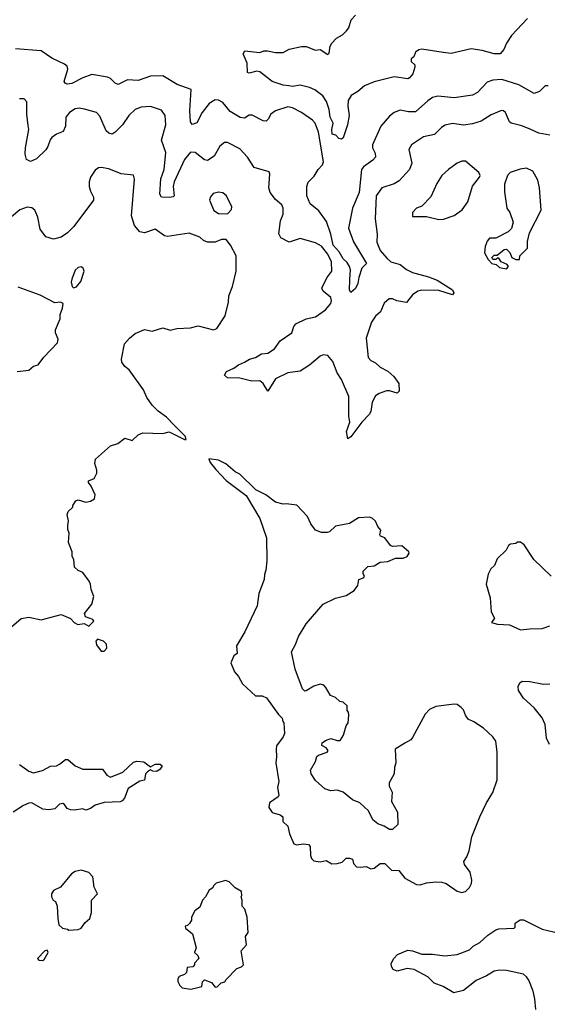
# Model space of a CAD drawing. Extents: x 2293139 to 2515392, y 824115 to 1006937.
# Tile 77 of 256: x 2339726 to 2343149, y 906589 to 912977. Entities that reach past the tile are written whole.
import ezdxf

# ---------------------------------------------------------------- set-up
doc = ezdxf.new("R2010")
doc.units = 0

msp = doc.modelspace()

# ---------------------------------------------------------------- linework, layer by layer
at = {"layer": '0CON10XD'}
for points in [[(2343020, 912985), (2342916.9, 912875), (2342885, 912824.2), (2342867.4, 912782.6), (2342844.5, 912755.5), (2342805, 912754.4), (2342726.8, 912776.8), (2342655, 912788.1), (2342525, 912758), (2342474.5, 912764.5), (2342335, 912785.6), (2342315, 912781.4), (2342295, 912766), (2342283.2, 912736.8), (2342265, 912723.3), (2342265, 912706.7), (2342289.2, 912685), (2342290.5, 912669.5), (2342276.2, 912625), (2342255, 912600), (2342245, 912593.8), (2342155, 912606.7), (2342025.3, 912574.7), (2341962.4, 912547.6), (2341919.7, 912510.3), (2341877.5, 912485), (2341856.6, 912453.4), (2341854.5, 912415), (2341863.8, 912355), (2341852.5, 912295), (2341825, 912211.2), (2341815, 912201.2), (2341797.5, 912205), (2341778, 912228), (2341754.4, 912235), (2341750.5, 912265), (2341760.6, 912305), (2341740.7, 912345), (2341733.4, 912395), (2341715.8, 912445.8), (2341693.7, 912483.7), (2341641.2, 912521.2), (2341606.4, 912536.4), (2341545, 912552.4), (2341495, 912544), (2341472, 912548), (2341435, 912551), (2341363.1, 912575), (2341285, 912639.4), (2341265, 912642.7), (2341215, 912630), (2341205, 912633.3), (2341202, 912695), (2341176.7, 912755), (2341186.2, 912773.8), (2341285, 912763.8), (2341310, 912775), (2341334.3, 912775.7), (2341385, 912763.8), (2341435, 912764), (2341475, 912786), (2341555, 912804), (2341583.9, 912803.9), (2341645, 912780), (2341675, 912782.5), (2341725, 912750), (2341735, 912760), (2341741.2, 912805), (2341751.2, 912825), (2341782.1, 912857.9), (2341820.3, 912879.7), (2341845.8, 912904.2), (2341861.2, 912925), (2341875.8, 912975), (2341903.8, 913006.2)], [(2340017.3, 912687.3), (2339935, 912726.9), (2339864.7, 912774.7), (2339698.3, 912788.3)], [(2343155, 912548), (2343135, 912547.5), (2343099.7, 912510.3), (2343065, 912498.6), (2342965.3, 912555.3), (2342855, 912589.6), (2342795, 912585.5), (2342759.5, 912570.5), (2342696.4, 912505), (2342665, 912486.2), (2342545, 912469.2), (2342439.1, 912480.9), (2342405, 912471.5), (2342375, 912450), (2342295, 912378.5), (2342248.6, 912378.6), (2342195, 912390), (2342155, 912375.6), (2342125, 912350.6), (2342070, 912285), (2342015.8, 912165), (2342016, 912145), (2342031.7, 912111.7), (2342034.4, 912085), (2342018.1, 912065), (2341957.3, 912022.7), (2341944.2, 912005), (2341927.8, 911855), (2341885.6, 911755), (2341860.3, 911625), (2341891.1, 911535), (2341975.5, 911394.5), (2341946, 911364), (2341925.4, 911305), (2341920, 911265), (2341905, 911232), (2341875, 911207.5), (2341865, 911222.5), (2341867.7, 911292.3), (2341871.9, 911355), (2341866.6, 911376.6), (2341851.3, 911401.3), (2341825, 911425.3), (2341799.7, 911469.7), (2341758.9, 911515), (2341744.5, 911585), (2341716.7, 911666.7), (2341666.2, 911736.2), (2341611.7, 911781.7), (2341589.1, 911835), (2341589.4, 911895), (2341598.3, 911921.7), (2341637.3, 911962.7), (2341662.9, 912005), (2341690, 912035), (2341696.8, 912055), (2341665, 912246.7), (2341642.2, 912305), (2341625, 912324.4), (2341555, 912374.3), (2341495, 912405.7), (2341465, 912410.8), (2341385, 912386.2), (2341355, 912363.3), (2341338.8, 912331.2), (2341325, 912318.8), (2341305, 912320), (2341235, 912357.1), (2341215, 912356.7), (2341185, 912338.9), (2341157.5, 912342.5), (2341092.2, 912382.2), (2341045, 912440), (2341016.2, 912455), (2340995, 912456.1), (2340955, 912432.2), (2340910.4, 912375), (2340875, 912308), (2340845, 912296.2), (2340834.5, 912314.5), (2340829.7, 912385), (2340837.8, 912525), (2340747.4, 912557.4), (2340655, 912613.1), (2340575, 912610.4), (2340495, 912583.2), (2340425, 912586.2), (2340365, 912557.1), (2340345, 912565.8), (2340315.8, 912595), (2340296.7, 912605), (2340195, 912620.8), (2340135, 912600.5), (2340065, 912562.5), (2340035, 912559.2), (2340020, 912565), (2340014.2, 912575), (2340038.6, 912655), (2340033.8, 912675), (2340017.3, 912687.3)], [(2339781.3, 912291.3), (2339772, 912365), (2339771.2, 912445), (2339755, 912463.3), (2339725, 912463.8)], [(2343165, 912227.5), (2343095, 912240), (2343043.4, 912263.4), (2342985, 912288.9), (2342915, 912305.8), (2342904.2, 912315), (2342878, 912375), (2342865, 912386), (2342852.3, 912387.7), (2342785, 912360), (2342720.9, 912319.2), (2342665, 912300.9), (2342605, 912292.6), (2342535, 912303.5), (2342486.8, 912293.2), (2342462.1, 912277.9), (2342417.4, 912232.6), (2342345, 912216.9), (2342268, 912165), (2342250, 912135), (2342269.5, 912045), (2342255.3, 912004.7), (2342189.1, 911930.8), (2342155, 911911.8), (2342075, 911886), (2342038, 911835), (2342031.5, 911685), (2342044.5, 911585), (2342043.6, 911533.6), (2342065, 911480), (2342108.9, 911428.9), (2342135, 911406.9), (2342195, 911388.2), (2342235, 911355.6), (2342275, 911336.7), (2342379.5, 911309.5), (2342435, 911286.9), (2342533.8, 911225), (2342542, 911205), (2342535, 911191.2), (2342445, 911220.5), (2342335, 911222.1), (2342310, 911215), (2342275, 911191.9), (2342235, 911141.2), (2342173.3, 911153.3), (2342145, 911166.9), (2342123.6, 911166.4), (2342091.7, 911138.3), (2342067.6, 911082.4), (2342035, 911053.8), (2342008.1, 911015), (2341975, 910910), (2341987.5, 910785), (2342005, 910765.7), (2342035, 910750), (2342065, 910722), (2342115, 910696), (2342152.9, 910662.9), (2342185, 910616.7), (2342187.3, 910567.3), (2342175, 910554.3), (2342125, 910569.2), (2342105, 910568), (2342058.3, 910551.7), (2342034.5, 910535.5), (2342013.6, 910496.4), (2342003.3, 910435), (2341994.4, 910415), (2341945, 910365.8), (2341875, 910270.8), (2341855, 910257.5), (2341846, 910305), (2341868, 910365), (2341862, 910405), (2341862.3, 910532.3), (2341815, 910643.3), (2341786, 910685), (2341758.3, 910758.3), (2341725, 910798), (2341695, 910803.3), (2341676.4, 910793.6), (2341605.4, 910734.6), (2341545, 910696.2), (2341465, 910685.8), (2341385, 910646.2), (2341335, 910567.5), (2341305, 910616.7), (2341285, 910633.3), (2341232.7, 910632.7), (2341155, 910650.8), (2341075, 910654.2), (2341055, 910670), (2341068.8, 910695), (2341114.5, 910715.5), (2341145, 910738.6), (2341185, 910754), (2341216.7, 910775), (2341256.7, 910785), (2341295, 910808), (2341335.7, 910814.3), (2341378.9, 910841.1), (2341415, 910893.3), (2341491.2, 910945), (2341505, 910986.7), (2341517, 911003), (2341585, 911035.6), (2341645, 911048.1), (2341710.8, 911095), (2341744.6, 911135.4), (2341749.5, 911155), (2341745.5, 911175), (2341695.8, 911215), (2341687.1, 911235), (2341717.9, 911302.1), (2341750.8, 911345), (2341748.6, 911405), (2341725.4, 911455), (2341685, 911508.6), (2341645, 911529.4), (2341545, 911558), (2341475, 911534.3), (2341420.8, 911560.8), (2341406.6, 911586.6), (2341418.9, 911671.1), (2341434.5, 911715), (2341434.4, 911755), (2341426.2, 911776.2), (2341385, 911809.4), (2341351.1, 911855), (2341343, 911887), (2341350, 911975), (2341345, 911990), (2341247.7, 912017.7), (2341204.2, 912085), (2341155, 912140), (2341075, 912179.2), (2341055, 912180.8), (2341025, 912156), (2340987.9, 912092.1), (2340945, 912064.4), (2340925, 912068.6), (2340865, 912114.4), (2340833.3, 912116.7), (2340795, 912070), (2340727.7, 911925), (2340722.1, 911895), (2340728, 911835), (2340722.3, 911827.7), (2340696.5, 911823.5), (2340645, 911826), (2340634.4, 911844.4), (2340641.3, 911945), (2340663.3, 912005), (2340674.2, 912114.2), (2340647.1, 912195), (2340673.5, 912295), (2340669.4, 912355), (2340645, 912389.2), (2340575, 912412.9), (2340515, 912409.4), (2340474.2, 912395), (2340434.1, 912355.9), (2340392.7, 912295), (2340345, 912246.4), (2340325, 912234.6), (2340305, 912240.4), (2340286.8, 912256.8), (2340245, 912352), (2340225, 912374.3), (2340147.2, 912397.2), (2340112.8, 912402.8), (2340085, 912398.5), (2340049.4, 912375), (2340025.6, 912345), (2340022.9, 912285), (2340009.1, 912250.9), (2339965, 912233.1), (2339935, 912213.1), (2339922.6, 912197.4), (2339909.1, 912155), (2339895, 912133.1), (2339834, 912075), (2339795, 912056), (2339770.3, 912070.3), (2339761.9, 912105), (2339763.1, 912145), (2339784.2, 912264.2), (2339781.3, 912291.3)], [(2342445, 911680), (2342475, 911682.5), (2342545, 911705.8), (2342596.8, 911743.2), (2342634.2, 911795), (2342664.1, 911895.9), (2342710, 911955), (2342713.3, 911965), (2342705, 911986.2), (2342618.3, 912058.3), (2342595, 912058.1), (2342565, 912045.7), (2342507.5, 912005), (2342465.8, 911965), (2342431.9, 911915), (2342393.4, 911826.6), (2342335, 911766.2), (2342300, 911755), (2342274, 911725), (2342275, 911700), (2342365, 911700), (2342445, 911680)], [(2340625, 910436.4), (2340584.5, 910475), (2340550, 910525), (2340530, 910575), (2340436.7, 910705), (2340407.4, 910727.4), (2340389.4, 910755), (2340385.8, 910775), (2340407, 910873), (2340438.8, 910911.2), (2340475, 910941.2), (2340535, 910966.2), (2340585, 910956.7), (2340655, 910977.5), (2340702.3, 910962.3), (2340745, 910973.8), (2340835, 910977.1), (2340885, 910990), (2340984.1, 910964.1), (2341005.7, 910974.3), (2341059.2, 911055), (2341080, 911145), (2341082.5, 911185), (2341107.5, 911245), (2341130, 911345), (2341131.2, 911445), (2341094, 911515), (2341065, 911550), (2341035, 911550), (2340995, 911534), (2340945, 911533.8), (2340917.5, 911545), (2340895.6, 911565.6), (2340825, 911592.5), (2340685, 911570), (2340665, 911574.4), (2340605, 911616.9), (2340535, 911594.4), (2340505, 911600.6), (2340471.7, 911641.7), (2340451.5, 911705), (2340471.2, 911941.2), (2340465, 911967.5), (2340385, 911976.7), (2340305, 912010), (2340255, 912018), (2340237.5, 912015), (2340215, 912000), (2340185.8, 911954.2), (2340175.8, 911924.2), (2340175.8, 911895), (2340184.4, 911864.4), (2340205.8, 911825.8), (2340204, 911805), (2340076.9, 911635), (2340037, 911593), (2339994.4, 911565.6), (2339945, 911553.8), (2339895, 911567.5), (2339858.3, 911618.3), (2339843.3, 911695), (2339825, 911741.2), (2339805, 911755.8), (2339775, 911760), (2339727, 911743), (2339672.3, 911697.7)], [(2342885, 911360), (2342896.7, 911375), (2342889.3, 911389.3), (2342850, 911405), (2342835, 911430), (2342825, 911430), (2342815, 911420), (2342795, 911420), (2342790, 911435), (2342805, 911450), (2342825, 911450), (2342870, 911485), (2342885, 911487.5), (2342906.1, 911466.1), (2342920, 911435), (2342945, 911420), (2342968.3, 911421.7), (2342970, 911445), (2343020, 911495), (2343021.7, 911538.3), (2343033.3, 911595), (2343108.7, 911741.3), (2343098.7, 911885), (2343088.7, 911935), (2343055, 911994.4), (2343015, 912014.5), (2342972.2, 912007.8), (2342908, 911985), (2342891.4, 911965), (2342870.9, 911909.1), (2342870.5, 911860.5), (2342886.7, 911755), (2342906.2, 911725), (2342927, 911663), (2342917, 911623), (2342895, 911600), (2342815, 911560), (2342775, 911560), (2342759.3, 911540.7), (2342746.7, 911505), (2342742.5, 911465), (2342765, 911420), (2342790, 911395), (2342818.3, 911388.3), (2342838.3, 911368.3), (2342885, 911360)], [(2341075, 911717.5), (2341100, 911745), (2341103, 911763), (2341068.6, 911835), (2341045, 911852.5), (2341015, 911858), (2340981.2, 911848.8), (2340963.2, 911826.8), (2340958, 911805), (2340985, 911738.8), (2341015, 911720), (2341075, 911717.5)], [(2340075, 911237.5), (2340095, 911243.3), (2340122.7, 911277.3), (2340144, 911345), (2340138.8, 911365), (2340125, 911373.8), (2340105, 911370), (2340085, 911351.2), (2340063.9, 911293.9), (2340060, 911275), (2340066.4, 911246.4), (2340075, 911237.5)], [(2339710, 910695), (2339785, 910703.8), (2339815, 910730), (2339845, 910737.5), (2339882.3, 910787.7), (2339970.5, 910879.5), (2339975.8, 910905), (2339959.2, 910945), (2339958.1, 910965), (2339987.5, 911035), (2339988.8, 911065), (2340003.8, 911105), (2340007.5, 911135), (2339990, 911145), (2339955, 911138.8), (2339859.5, 911189.5), (2339715, 911241.2)], [(2339673, 909037), (2339735, 909091.2), (2339785, 909101.2), (2339865, 909083.3), (2339995, 909118), (2340055, 909092.5), (2340080, 909065), (2340103, 909053), (2340145, 909060), (2340175, 909042.5), (2340207.5, 909075), (2340200, 909085), (2340153.3, 909103.3), (2340146.7, 909125), (2340193.8, 909185), (2340208, 909235), (2340189.5, 909279.5), (2340185.8, 909315), (2340176, 909335), (2340135, 909390), (2340105, 909403.8), (2340082.5, 909425), (2340076.7, 909475), (2340067.5, 909495), (2340067.5, 909525), (2340042.5, 909585), (2340047.5, 909645), (2340038.3, 909668.3), (2340037.5, 909695), (2340043.3, 909725), (2340033, 909767), (2340040, 909785), (2340070, 909815), (2340070, 909825), (2340090, 909855), (2340105, 909862.5), (2340155, 909847.5), (2340186.4, 909853.6), (2340210.7, 909869.3), (2340216.2, 909895), (2340190.7, 909950.7), (2340172.5, 909975), (2340172.5, 909985), (2340209.3, 910000.7), (2340227.5, 910035), (2340227.5, 910055), (2340213.6, 910096.4), (2340217.5, 910125), (2340315, 910212.5), (2340363.6, 910226.4), (2340408.3, 910261.7), (2340455, 910246.7), (2340495, 910282.5), (2340525, 910297.5), (2340655, 910292.5), (2340695, 910302.5), (2340795, 910252.5), (2340806.7, 910253.3), (2340800, 910275), (2340730.8, 910345), (2340677.5, 910397.5), (2340625, 910436.4)], [(2342595, 907313.8), (2342618.8, 907321.2), (2342644.1, 907345.9), (2342657, 907373), (2342659.2, 907395), (2342648.8, 907445), (2342612, 907495), (2342608, 907515), (2342628, 907545), (2342642, 907585), (2342660, 907675), (2342711.4, 907805), (2342754.3, 907895), (2342795, 907963.3), (2342823.1, 908045), (2342824.4, 908225), (2342815.5, 908295.5), (2342796.2, 908325), (2342735, 908381.2), (2342672.3, 908422.3), (2342635, 908438.8), (2342617.5, 908465), (2342605, 908500), (2342591.2, 908515), (2342565, 908534), (2342545, 908536), (2342425, 908520), (2342385, 908502), (2342357.9, 908472.1), (2342275, 908320), (2342263.3, 908305), (2342225, 908282), (2342162.5, 908245), (2342166.4, 908156.4), (2342157.5, 908125), (2342156.4, 908083.6), (2342123.3, 908025), (2342123.8, 908005), (2342143.3, 907965), (2342137.5, 907905), (2342176.7, 907835), (2342180, 907755), (2342145, 907722.5), (2342125, 907722.5), (2342090, 907745), (2342049.3, 907759.3), (2342016.7, 907785), (2341988.8, 907845), (2341933.8, 907895), (2341885.9, 907915.9), (2341825.8, 907965.8), (2341785, 907978), (2341745, 907974), (2341706.8, 907986.8), (2341645, 908040), (2341616.2, 908085), (2341612.7, 908107.3), (2341646.2, 908165), (2341654.2, 908195.8), (2341665, 908206), (2341720, 908225), (2341727.5, 908235), (2341715, 908252.5), (2341687, 908267), (2341687.5, 908285), (2341709.3, 908300.7), (2341745, 908312.5), (2341785, 908300), (2341805, 908300), (2341827.5, 908335), (2341843.3, 908395), (2341857.5, 908415), (2341862.5, 908465), (2341860, 908485), (2341850, 908495), (2341850, 908525), (2341825, 908550), (2341803, 908553), (2341775, 908580), (2341741.7, 908591.7), (2341712.5, 908645), (2341698.3, 908658.3), (2341675, 908666.7), (2341635, 908652.5), (2341585, 908622.5), (2341575, 908620), (2341568.3, 908628.3), (2341560, 908635), (2341513.6, 908763.6), (2341490, 908875), (2341515.9, 908924.1), (2341534.1, 908975.9), (2341585, 909057.5), (2341695.9, 909184.1), (2341775, 909223.3), (2341845, 909240), (2341895.9, 909274.1), (2341920, 909305), (2341927.5, 909345), (2341957.5, 909355), (2341962.5, 909365), (2341953.9, 909383.9), (2341955, 909400), (2341985, 909430), (2342025, 909432.5), (2342065, 909457.5), (2342115, 909462.5), (2342165, 909482.5), (2342215, 909483.3), (2342240, 909495), (2342252.5, 909515), (2342250, 909525), (2342205, 909562.5), (2342145, 909560), (2342132.5, 909565), (2342095.8, 909615.8), (2342067.5, 909625), (2342063.3, 909635), (2342070, 909665), (2342049.3, 909689.3), (2342035, 909722.5), (2342013.6, 909743.6), (2341995, 909750), (2341925, 909744), (2341865, 909707.5), (2341775, 909690), (2341736.2, 909655), (2341720.3, 909649.7), (2341685, 909649.2), (2341645.7, 909665.7), (2341615.6, 909705.6), (2341594.3, 909754.3), (2341525, 909826.7), (2341455, 909836.7), (2341435, 909833.8), (2341385, 909846.2), (2341323.3, 909895), (2341257.5, 909927.5), (2341155, 910027.5), (2341123.9, 910043.9), (2341062.5, 910095), (2341015, 910120), (2340952.5, 910127.5), (2340962.5, 910105), (2340998.3, 910058.3), (2341065, 909987.5), (2341195, 909890), (2341285, 909740), (2341326.7, 909615), (2341330, 909465), (2341322.5, 909405), (2341313.6, 909376.4), (2341312.5, 909345), (2341277.5, 909255), (2341267.5, 909175), (2341187.5, 909005), (2341132.5, 908915), (2341137.5, 908865), (2341115, 908850), (2341096.7, 908805), (2341120, 908745), (2341146.7, 908715), (2341171.7, 908668.3), (2341255, 908590), (2341299.3, 908589.3), (2341326.4, 908576.4), (2341405, 908470), (2341430, 908445), (2341433, 908423), (2341440, 908415), (2341443.3, 908345), (2341436.1, 908323.9), (2341393.3, 908265), (2341390, 908245), (2341393.3, 908195), (2341388.8, 908155), (2341408, 908035), (2341398.8, 907995), (2341406.7, 907945), (2341402.5, 907935), (2341347.5, 907895), (2341342.5, 907865), (2341365, 907833.3), (2341415, 907817.5), (2341432.5, 907805), (2341433.3, 907775), (2341466.7, 907745), (2341477.5, 907695), (2341505, 907630), (2341523.3, 907623.3), (2341565, 907630), (2341600, 907625), (2341611.7, 907611.7), (2341612.5, 907555), (2341620, 907535), (2341635, 907520), (2341675, 907513.3), (2341715, 907522.5), (2341750.7, 907500.7), (2341785, 907502), (2341818.8, 907511.2), (2341845, 907537.5), (2341865, 907537.5), (2341885, 907530), (2341891.7, 907501.7), (2341911.2, 907481.2), (2341935, 907477.5), (2341975, 907482.5), (2342005, 907467.5), (2342025, 907472.5), (2342065, 907502.5), (2342095, 907502.5), (2342139.3, 907459.3), (2342185, 907457.5), (2342225, 907407.5), (2342300, 907365), (2342325, 907363.8), (2342365, 907375.8), (2342425, 907382.5), (2342465, 907381.4), (2342493.2, 907373.2), (2342565, 907323.8), (2342595, 907313.8)], [(2343175, 909366.7), (2343062.5, 909475), (2342999.3, 909569.3), (2342975, 909587.5), (2342957, 909587), (2342945, 909577.5), (2342910, 909575), (2342897.5, 909565), (2342882.5, 909535), (2342825, 909480), (2342806.7, 909435), (2342783.3, 909415), (2342765, 909380), (2342753.3, 909315), (2342778.8, 909225), (2342786, 909135), (2342806.2, 909095), (2342787.5, 909065), (2342825.8, 909055.8), (2342905, 909050.9), (2342975, 909017.8)], [(2342975, 909017.8), (2343035, 909024.3), (2343115, 909027.5), (2343165, 909044)], [(2340275, 908880), (2340291.7, 908898.3), (2340290, 908925), (2340270, 908945), (2340231.7, 908958.3), (2340220, 908945), (2340225, 908920), (2340255, 908880), (2340275, 908880)], [(2343164.2, 908274.2), (2343143.3, 908315), (2343134.6, 908405), (2343115, 908447.5), (2343065, 908512.9), (2342994.3, 908575), (2342961.9, 908625), (2342959.7, 908650.3), (2342970, 908675), (2342985.7, 908684.3), (2343035, 908683.3), (2343125, 908666.7), (2343165, 908666.9)], [(2339725, 908143.8), (2339785, 908102), (2339815, 908090.8), (2339875, 908106.2), (2339925, 908133.3), (2339965, 908136.2), (2339984.2, 908145.8), (2340023.6, 908176.4), (2340037.9, 908177.9), (2340085.9, 908135.9), (2340135, 908114), (2340263.9, 908113.9), (2340291.2, 908075), (2340315, 908062), (2340395.5, 908094.5), (2340465, 908160), (2340485, 908165.8), (2340532.1, 908162.1), (2340575, 908130), (2340603.9, 908146.1), (2340636.4, 908146.4), (2340650, 908135), (2340637.5, 908115), (2340615, 908100), (2340590.7, 908100.7), (2340575, 908110), (2340555, 908097.5), (2340543.3, 908085), (2340535, 908042.5), (2340505, 908036.7), (2340430.7, 907989.3), (2340405, 907926.7), (2340390.8, 907909.2), (2340377, 907903), (2340273, 907897), (2340215, 907881.2), (2340185, 907858.8), (2340155, 907847.5), (2340135, 907856.7), (2340081.7, 907848.3), (2340055, 907850.8), (2340035, 907859.2), (2340017.5, 907885), (2340005, 907892), (2339985, 907887.5), (2339955, 907856.9), (2339915, 907850), (2339875.6, 907855.6), (2339805, 907895.8), (2339785, 907894.3), (2339751.4, 907878.6), (2339683.8, 907835)], [(2340045, 907070), (2340105, 907073.3), (2340125, 907082.5), (2340150.7, 907119.3), (2340180, 907145), (2340192.5, 907185), (2340192.5, 907265), (2340230, 907305), (2340208.3, 907348.3), (2340200, 907415), (2340173.6, 907443.6), (2340125, 907460), (2340085, 907450), (2340062.5, 907435), (2339991.2, 907348.8), (2339945, 907326.2), (2339932.5, 907305), (2339932.5, 907285), (2339942.5, 907265), (2339957.5, 907255), (2339970, 907225), (2339972.5, 907145), (2339980, 907105), (2340003, 907083), (2340037, 907077), (2340045, 907070)], [(2340835, 906687.5), (2340865, 906692.5), (2340906.7, 906703.3), (2340912.5, 906735), (2340925, 906747.5), (2340970.7, 906730.7), (2340995, 906700), (2341007, 906703), (2341033, 906727), (2341056.4, 906733.6), (2341065, 906750), (2341135, 906820), (2341165, 906832.5), (2341177.5, 906845), (2341162.5, 906935), (2341196.7, 906975), (2341191.7, 907028.3), (2341207.5, 907055), (2341202.5, 907155), (2341187, 907207), (2341170, 907225), (2341170, 907265), (2341162.5, 907285), (2341167.5, 907295), (2341165, 907320), (2341123.6, 907343.6), (2341085, 907382.5), (2341061.7, 907391.7), (2341000, 907375), (2340983, 907357), (2340980, 907345), (2340955, 907330), (2340932.5, 907285), (2340912.5, 907265), (2340895, 907220), (2340862.5, 907195), (2340840, 907155), (2340840, 907135), (2340827, 907113), (2340815, 907100), (2340800, 907095), (2340801.7, 907081.7), (2340846.7, 907045), (2340870, 906955), (2340860, 906925), (2340882.5, 906905), (2340887.5, 906885), (2340860, 906855), (2340860, 906845), (2340848.3, 906831.7), (2340811.7, 906828.3), (2340807.5, 906795), (2340795, 906782.5), (2340760.7, 906769.3), (2340752.5, 906755), (2340753, 906737), (2340765, 906710), (2340780, 906695), (2340835, 906687.5)], [(2343074.2, 906555), (2343068.1, 906625), (2343056.7, 906675), (2343028.9, 906745), (2343015, 906767.1), (2342995, 906783.3), (2342885, 906808.4), (2342840.1, 906809.9), (2342805, 906803.8), (2342755, 906772.5), (2342687.4, 906742.6), (2342605, 906678.1), (2342542.7, 906662.7), (2342473.4, 906703.4), (2342416, 906725), (2342375, 906766), (2342285, 906814.3), (2342239.5, 906820.5), (2342175, 906803.3), (2342150, 906815), (2342137.5, 906835), (2342137, 906853), (2342154.3, 906885.7), (2342177.3, 906912.7), (2342245, 906940), (2342275, 906935.8), (2342335, 906914), (2342405, 906914), (2342485, 906903.5), (2342565, 906912.2), (2342645, 906942.9), (2342667.5, 906965), (2342710.6, 906989.4), (2342763.1, 907036.9), (2342815, 907071.5), (2342835, 907078.9), (2342935, 907082.5), (2342941.7, 907088.3), (2342940, 907115), (2342973.6, 907136.4), (2342995, 907136.7), (2343017.5, 907125), (2343115, 907076.2), (2343262.6, 907042.6)], [(2339875, 906872.5), (2339885, 906880), (2339910, 906925), (2339905, 906940), (2339890, 906935), (2339842.5, 906885), (2339850, 906875), (2339875, 906872.5)]]:
    msp.add_lwpolyline(points, dxfattribs=at)

doc.saveas('drawing.dxf')
